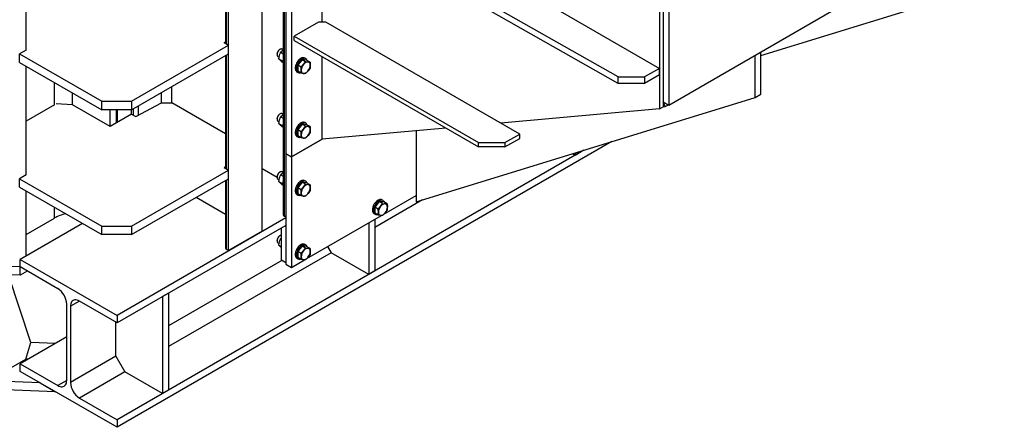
# Model space of a CAD drawing. Header units: millimetres. Extents: x 0 to 25230, y 0 to 17820.
# Tile 20 of 214: x 7144 to 9012, y 6889 to 7662. Entities that reach past the tile are written whole.
import ezdxf

# ---------------------------------------------------------------- set-up
doc = ezdxf.new("R2010")
doc.units = ezdxf.units.MM
doc.linetypes.add('SLD-Sólida', pattern=[0])
doc.layers.add('REFERÊNCIAS', color=9, linetype='SLD-Sólida')

msp = doc.modelspace()

# ---------------------------------------------------------------- linework, layer by layer
at = {"layer": 'REFERÊNCIAS', "linetype": 'SLD-Sólida', "lineweight": 25, "ltscale": 30}
for p, q in [((7603.6, 7260.9), (7603.6, 8785.4)), ((7539.9, 7224.1), (7539.9, 8748.6)), ((7648.9, 8589.5), (7648.9, 7408.2)), ((7659.5, 8583.4), (7659.5, 7402.1)), ((8357.5, 8247.4), (8357.5, 7492.8)), ((8364.5, 8251.6), (8364.5, 7506.4)), ((8364.5, 8251.5), (8364.5, 7496.9)), ((8375.1, 8245.5), (8375.1, 7500.2)), ((7735.2, 7928.9), (8357.5, 7569.7)), ((8279.3, 7553.4), (7712.6, 7875)), ((8279.3, 7541.1), (7712.6, 7862.8)), ((8375.1, 7500.2), (9011.5, 7867.6)), ((7717.5, 7657.4), (7717.5, 7860)), ((7717.5, 7657.4), (7717.5, 7860)), ((7534.3, 7830.9), (7534.3, 7616.9)), ((7536.4, 7615.7), (7536.4, 7832)), ((7156.3, 7604.4), (7156.3, 7810.6)), ((7643.9, 7701), (7643.9, 7292.3)), ((7646, 7289.5), (7646, 7702.2)), ((8549.6, 7593.9), (8821.8, 7677.7)), ((7710.5, 7657.4), (7664.5, 7630.9)), ((7724.6, 7657.4), (7710.5, 7657.4)), ((8092.3, 7445.2), (7724.6, 7657.4)), ((7531.6, 7618.5), (7534.3, 7620.1)), ((7664.5, 7630.9), (8014.5, 7428.8)), ((7664.5, 7622.7), (7664.5, 7630.9)), ((7664.5, 7622.7), (8014.5, 7420.7)), ((7156.3, 7604.4), (7143.9, 7597.3)), ((7356.1, 7507.5), (7539.9, 7613.6)), ((7531.6, 7618.5), (7539.9, 7613.6)), ((7539.9, 7597.3), (7539.9, 7613.6)), ((7637.6, 7605.7), (7636.9, 7605.3)), ((7643.5, 7604.2), (7639, 7600.5)), ((7643.9, 7604.8), (7641.6, 7606.1)), ((7643.9, 7604.5), (7643.5, 7604.2)), ((7143.9, 7597.3), (7299.5, 7507.5)), ((7143.9, 7581), (7143.9, 7597.3)), ((7356.1, 7491.2), (7539.9, 7597.3)), ((7534.3, 7594.1), (7534.3, 7380.1)), ((7536.4, 7378.9), (7536.4, 7595.2)), ((7632, 7596.7), (7632, 7595.9)), ((7633.6, 7592.2), (7635.9, 7590.9)), ((7635.2, 7587.9), (7636.7, 7594.4)), ((7635.2, 7587.9), (7643.2, 7583.3)), ((7635.2, 7587.9), (7637.8, 7585.3)), ((7637.8, 7585.3), (7641.2, 7582.3)), ((7639, 7600.5), (7643.9, 7597.6)), ((7679.7, 7586.2), (7675.4, 7580.9)), ((7686.2, 7582.4), (7679.7, 7586.2)), ((7683.9, 7585.8), (7679.7, 7586.2)), ((7682.3, 7577), (7686.2, 7582.4)), ((7688.2, 7585.4), (7683.9, 7585.8)), ((7686.8, 7588.1), (7684.7, 7589.3)), ((7686.2, 7582.4), (7690.8, 7581.8)), ((7694.7, 7581.7), (7688.2, 7585.4)), ((7717.5, 7435.6), (7717.5, 7592.1)), ((7717.5, 7435.6), (7717.5, 7592.1)), ((8539, 7514.5), (8539, 7594.8)), ((8549.6, 7520.6), (8549.6, 7601)), ((8550.2, 7594.1), (8549.6, 7593.8)), ((7143.9, 7581), (7299.5, 7491.2)), ((7156.3, 7367.7), (7156.3, 7573.8)), ((7641.2, 7582.3), (7643.5, 7581)), ((7675.4, 7580.9), (7671.2, 7575.6)), ((7677.7, 7571.9), (7671.2, 7575.6)), ((7671.2, 7575.6), (7671.2, 7570)), ((7671.2, 7570), (7671.2, 7564.3)), ((7677.7, 7560.6), (7671.2, 7564.3)), ((7677.7, 7571.9), (7682.3, 7577)), ((7678.1, 7566), (7677.7, 7571.9)), ((7690.8, 7564.9), (7686.2, 7559.8)), ((7690.8, 7581.8), (7694.7, 7581.7)), ((7694.7, 7570.4), (7690.8, 7564.9)), ((7694.7, 7581.7), (7695, 7575.8)), ((8357.5, 7569.7), (8329.2, 7553.4)), ((8357.5, 7557.5), (8357.5, 7569.7)), ((7669.7, 7563.3), (7671.8, 7562.1)), ((7682.3, 7560), (7677.7, 7560.6)), ((7686.2, 7559.8), (7682.3, 7560)), ((8279.3, 7553.4), (8329.2, 7553.4)), ((8279.3, 7541.1), (8279.3, 7553.4)), ((8357.5, 7557.5), (8329.2, 7541.1)), ((8329.2, 7553.4), (8329.2, 7541.1)), ((7210.1, 7500.7), (7210.1, 7542.8)), ((7432.4, 7504.2), (7432.4, 7535.3)), ((8329.2, 7541.1), (8279.3, 7541.1)), ((7244, 7500.7), (7244, 7523.2)), ((7413, 7504.4), (7413, 7524)), ((7896.1, 7316.5), (8539, 7514.5)), ((8539, 7514.5), (8549.6, 7520.6)), ((7210.1, 7500.7), (7156.3, 7469.7)), ((7244, 7500.7), (7213.4, 7502.3)), ((7315.4, 7459.5), (7244, 7500.7)), ((7299.5, 7507.5), (7356.1, 7507.5)), ((7299.5, 7491.2), (7299.5, 7507.5)), ((7356.1, 7491.2), (7299.5, 7491.2)), ((7315.4, 7459.5), (7315.4, 7491.2)), ((7327.8, 7466.6), (7327.8, 7491.2)), ((7329.2, 7467.5), (7329.2, 7491.2)), ((7356.1, 7507.5), (7356.1, 7491.2)), ((7356.1, 7483), (7356.1, 7491.2)), ((7359.6, 7480.9), (7359.6, 7493.2)), ((7364.4, 7478.2), (7413, 7504.4)), ((7369.4, 7480.8), (7369.4, 7498.8)), ((7413, 7504.4), (7432.4, 7504.2)), ((7534.3, 7445.4), (7432.4, 7504.2)), ((8357.5, 7492.8), (8056.4, 7465.9)), ((8357.5, 7492.8), (8364.5, 7496.9)), ((8364.5, 7506.4), (8375.1, 7500.2)), ((8364.5, 7506.3), (8364.7, 7506.3)), ((8364.5, 7496.9), (8368.2, 7497.2)), ((8368.2, 7497.2), (8364.7, 7506.3)), ((8368.2, 7497.2), (8374.3, 7500.7)), ((7356.1, 7483), (7315.4, 7459.5)), ((7356.1, 7483), (7364.4, 7478.2)), ((7632, 7474.2), (7632, 7473.4)), ((7635.2, 7465.4), (7636.7, 7471.9)), ((7637.6, 7483.2), (7636.9, 7482.8)), ((7643.5, 7481.7), (7639, 7478)), ((7639, 7478), (7643.9, 7475.1)), ((7643.9, 7482.3), (7641.6, 7483.6)), ((7643.9, 7482), (7643.5, 7481.7)), ((7633.6, 7469.7), (7635.9, 7468.4)), ((7635.2, 7465.4), (7643.2, 7460.8)), ((7635.2, 7465.4), (7637.8, 7462.8)), ((7637.8, 7462.8), (7641.2, 7459.8)), ((7641.2, 7459.8), (7643.5, 7458.5)), ((7675.4, 7458.4), (7671.2, 7453.1)), ((7677.7, 7449.4), (7671.2, 7453.1)), ((7671.2, 7453.1), (7671.2, 7447.5)), ((7679.7, 7463.7), (7675.4, 7458.4)), ((7677.7, 7449.4), (7682.3, 7454.5)), ((7686.2, 7460), (7679.7, 7463.7)), ((7683.9, 7463.3), (7679.7, 7463.7)), ((7682.3, 7454.5), (7686.2, 7460)), ((7688.2, 7462.9), (7683.9, 7463.3)), ((7686.8, 7465.6), (7684.7, 7466.8)), ((7686.2, 7460), (7690.8, 7459.4)), ((7694.7, 7459.2), (7688.2, 7462.9)), ((7690.8, 7459.4), (7694.7, 7459.2)), ((7694.7, 7459.2), (7695, 7453.3)), ((7952.3, 7456.5), (7717.5, 7435.6)), ((7659.5, 7402.1), (7717.5, 7435.6)), ((7717.5, 7435.6), (7659.5, 7402.1)), ((7669.7, 7440.8), (7671.8, 7439.6)), ((7671.2, 7447.5), (7671.2, 7441.8)), ((7677.7, 7438.1), (7671.2, 7441.8)), ((7678.1, 7443.5), (7677.7, 7449.4)), ((7682.3, 7437.5), (7677.7, 7438.1)), ((7686.2, 7437.3), (7682.3, 7437.5)), ((7690.8, 7442.4), (7686.2, 7437.3)), ((7694.7, 7447.9), (7690.8, 7442.4)), ((7896.1, 7451.5), (7896.1, 7316.5)), ((8064, 7428.8), (8092.3, 7445.2)), ((8064, 7420.7), (8092.3, 7437)), ((8092.3, 7437), (8092.3, 7445.2)), ((8267.3, 7430.8), (7328.6, 6888.9)), ((8214.3, 7414.5), (7328.6, 6903.2)), ((8014.5, 7428.8), (8064, 7428.8)), ((8014.5, 7420.7), (8014.5, 7428.8)), ((8064, 7420.7), (8014.5, 7420.7)), ((8064, 7428.8), (8064, 7420.7)), ((7648.9, 7408.2), (7659.5, 7402.1)), ((7648.9, 7408.2), (7659.5, 7402.1)), ((7648.9, 7408.2), (7648.9, 7198.3)), ((7659.5, 7402.1), (7659.5, 7192.2)), ((8197.3, 7404.7), (8192.2, 7407.7)), ((8208.7, 7411.2), (8197.3, 7404.7)), ((8197.3, 7409.3), (8197.3, 7404.7)), ((8208.7, 7412.8), (8208.7, 7411.2)), ((7531.6, 7381.7), (7534.3, 7383.3)), ((7531.6, 7381.7), (7539.9, 7376.8)), ((7632, 7362.9), (7603.6, 7379.3)), ((7156.3, 7367.7), (7143.9, 7360.5)), ((7143.9, 7360.5), (7299.5, 7270.7)), ((7143.9, 7344.2), (7143.9, 7360.5)), ((7356.1, 7270.7), (7539.9, 7376.8)), ((7356.1, 7254.4), (7539.9, 7360.5)), ((7536.4, 7226.2), (7536.4, 7358.5)), ((7539.9, 7360.5), (7539.9, 7376.8)), ((7632, 7364.1), (7632, 7363.3)), ((7633.6, 7359.6), (7635.9, 7358.3)), ((7635.2, 7355.3), (7636.7, 7361.8)), ((7637.6, 7373.1), (7636.9, 7372.7)), ((7643.5, 7371.6), (7639, 7367.9)), ((7639, 7367.9), (7643.9, 7365)), ((7643.9, 7372.1), (7641.6, 7373.5)), ((7643.9, 7371.9), (7643.5, 7371.6)), ((7143.9, 7344.2), (7299.5, 7254.4)), ((7534.3, 7357.3), (7534.3, 7229.1)), ((7635.2, 7355.3), (7643.2, 7350.7)), ((7635.2, 7355.3), (7637.8, 7352.7)), ((7637.8, 7352.7), (7641.2, 7349.7)), ((7641.2, 7349.7), (7643.5, 7348.4)), ((7675.4, 7348.3), (7671.2, 7343)), ((7677.7, 7339.3), (7671.2, 7343)), ((7671.2, 7343), (7671.2, 7337.4)), ((7679.7, 7353.6), (7675.4, 7348.3)), ((7677.7, 7339.3), (7682.3, 7344.3)), ((7686.2, 7349.8), (7679.7, 7353.6)), ((7683.9, 7353.2), (7679.7, 7353.6)), ((7682.3, 7344.3), (7686.2, 7349.8)), ((7688.2, 7352.8), (7683.9, 7353.2)), ((7686.8, 7355.5), (7684.7, 7356.7)), ((7686.2, 7349.8), (7690.8, 7349.2)), ((7694.7, 7349.1), (7688.2, 7352.8)), ((7690.8, 7349.2), (7694.7, 7349.1)), ((7694.7, 7349.1), (7695, 7343.2)), ((7156.3, 7214), (7156.3, 7337)), ((7534.3, 7292.7), (7478.4, 7325)), ((7669.7, 7330.7), (7671.8, 7329.5)), ((7671.2, 7337.4), (7671.2, 7331.7)), ((7677.7, 7328), (7671.2, 7331.7)), ((7678.1, 7333.4), (7677.7, 7339.3)), ((7682.3, 7327.4), (7677.7, 7328)), ((7686.2, 7327.2), (7682.3, 7327.4)), ((7690.8, 7332.3), (7686.2, 7327.2)), ((7694.7, 7337.8), (7690.8, 7332.3)), ((7834.8, 7293.4), (7896.1, 7328.8)), ((7210.1, 7285.9), (7210.1, 7306)), ((7821.7, 7311.9), (7817.4, 7306.6)), ((7823.9, 7302.8), (7817.4, 7306.6)), ((7817.4, 7306.6), (7817.4, 7300.9)), ((7908.2, 7320.3), (7817.5, 7267.9)), ((7825.9, 7317.1), (7821.7, 7311.9)), ((7823.9, 7302.8), (7828.5, 7307.9)), ((7824.3, 7297), (7823.9, 7302.8)), ((7832.4, 7313.4), (7825.9, 7317.1)), ((7830.2, 7316.8), (7825.9, 7317.1)), ((7828.5, 7307.9), (7832.4, 7313.4)), ((7834.4, 7316.4), (7830.2, 7316.8)), ((7833.1, 7319), (7830.9, 7320.3)), ((7832.4, 7313.4), (7837, 7312.8)), ((7840.9, 7312.6), (7834.4, 7316.4)), ((7837, 7312.8), (7840.9, 7312.6)), ((7840.9, 7312.6), (7841.3, 7306.8)), ((7156.3, 7254.9), (7210.1, 7285.9)), ((7648.9, 7286.1), (7328.6, 7101.2)), ((7648.9, 7287.8), (7646, 7289.5)), ((7688.6, 7209), (7830.4, 7290.9)), ((7815.9, 7294.3), (7818.1, 7293)), ((7817.4, 7300.9), (7817.4, 7295.3)), ((7823.9, 7291.5), (7817.4, 7295.3)), ((7828.5, 7290.9), (7823.9, 7291.5)), ((7832.4, 7290.8), (7828.5, 7290.9)), ((7837, 7295.8), (7832.4, 7290.8)), ((7840.9, 7301.3), (7837, 7295.8)), ((7262.9, 7275.5), (7144.8, 7207.3)), ((7299.5, 7270.7), (7356.1, 7270.7)), ((7299.5, 7254.4), (7299.5, 7270.7)), ((7648.9, 7271.8), (7328.6, 7086.9)), ((7356.1, 7270.7), (7356.1, 7254.4)), ((7640.4, 7205.7), (7640.4, 7266.9)), ((7806.2, 7276.9), (7806.2, 7178.9)), ((7817.5, 7283.4), (7817.5, 7185.4)), ((7356.1, 7254.4), (7299.5, 7254.4)), ((7603.6, 7260.9), (7539.9, 7224.1)), ((7637.6, 7252.2), (7636.9, 7251.8)), ((7640.4, 7248.3), (7639, 7247)), ((7639, 7247), (7640.4, 7246.2)), ((7632, 7243.3), (7632, 7242.4)), ((7633.6, 7238.8), (7635.9, 7237.4)), ((7635.2, 7234.4), (7636.7, 7240.9)), ((7635.2, 7234.4), (7640.4, 7231.4)), ((7635.2, 7234.4), (7637.8, 7231.8)), ((7637.8, 7231.8), (7640.4, 7229.5)), ((7679.7, 7232.7), (7675.4, 7227.5)), ((7686.2, 7229), (7679.7, 7232.7)), ((7683.9, 7232.4), (7679.7, 7232.7)), ((7682.3, 7223.5), (7686.2, 7229)), ((7688.2, 7232), (7683.9, 7232.4)), ((7686.8, 7234.6), (7684.7, 7235.8)), ((7686.2, 7229), (7690.8, 7228.4)), ((7694.7, 7228.2), (7688.2, 7232)), ((7690.8, 7228.4), (7694.7, 7228.2)), ((7694.7, 7228.2), (7695, 7222.4)), ((7728.1, 7231.8), (7734.8, 7220.1)), ((7144.8, 7193.1), (6297.1, 7226)), ((7144.8, 7177.3), (6299.9, 7210.1)), ((7734.8, 7220.1), (7426.2, 7042)), ((7539.9, 7224.1), (7536.4, 7226.2)), ((7669.7, 7209.9), (7671.8, 7208.6)), ((7675.4, 7227.5), (7671.2, 7222.2)), ((7677.7, 7218.4), (7671.2, 7222.2)), ((7671.2, 7222.2), (7671.2, 7216.5)), ((7671.2, 7216.5), (7671.2, 7210.9)), ((7677.7, 7207.1), (7671.2, 7210.9)), ((7677.7, 7218.4), (7682.3, 7223.5)), ((7678.1, 7212.6), (7677.7, 7218.4)), ((7690.8, 7211.4), (7686.2, 7206.4)), ((7694.7, 7216.9), (7690.8, 7211.4)), ((7806.2, 7178.9), (7734.8, 7220.1)), ((7143.9, 7193.3), (7144.8, 7193.8)), ((7144.8, 7193.1), (7144.8, 7207.3)), ((7144.8, 7207.3), (7328.6, 7101.2)), ((7216.2, 7151.8), (7144.8, 7193.1)), ((7144.8, 7177.3), (7144.8, 7193.1)), ((7641.2, 7205.3), (7426.2, 7081.2)), ((7648.9, 7200.8), (7640.4, 7205.7)), ((7648.9, 7198.3), (7659.5, 7192.2)), ((7659.5, 7192.2), (7684.2, 7206.4)), ((7682.3, 7206.5), (7677.7, 7207.1)), ((7686.2, 7206.4), (7682.3, 7206.5)), ((7165.1, 7049.9), (7123, 7178.1)), ((7158.4, 7185.2), (7144.8, 7177.3)), ((7817.5, 7185.4), (7806.2, 7178.9)), ((7426.2, 7143.3), (7414.9, 7136.7)), ((7414.9, 7136.7), (7414.9, 6953)), ((7426.2, 7143.3), (7426.2, 6959.5)), ((7233.2, 6977.9), (7233.2, 7122.4)), ((7257.2, 7128.1), (7240.2, 7118.4)), ((7240.2, 7118.4), (7240.2, 6973.8)), ((7328.6, 7086.9), (7257.2, 7128.2)), ((7328.6, 7101.2), (7328.6, 7086.9)), ((7326.5, 7023.6), (7326.5, 7088.1)), ((7233.2, 7060.4), (7144.8, 7009.3)), ((7155.3, 7018.2), (7165.1, 7049.9)), ((7211.8, 7048.1), (7165.1, 7049.9)), ((7326.5, 7023.6), (7240.2, 6973.8)), ((7326.5, 7023.6), (7343.5, 6994.2)), ((7182.8, 6973.1), (6335.1, 7006)), ((7083.8, 6976.9), (7155.3, 7018.2)), ((7144.8, 6995), (7144.8, 7009.3)), ((7144.8, 7009.3), (7216.2, 6968.1)), ((7159.8, 7018), (7155.3, 7018.2)), ((7212.1, 6956.2), (6337.9, 6990.1)), ((7328.6, 6888.9), (7144.8, 6995)), ((7343.5, 6994.2), (7257.2, 6944.4)), ((7414.9, 6953), (7343.5, 6994.2)), ((7182.8, 6973.1), (7212.1, 6956.2)), ((7233.2, 6977.9), (7216.2, 6968.1)), ((7426.2, 6959.5), (7414.9, 6953)), ((7257.2, 6944.4), (7328.6, 6903.2)), ((7328.6, 6903.2), (7328.6, 6888.9))]:
    msp.add_line(p, q, dxfattribs=at)
at = {"layer": 'REFERÊNCIAS', "linetype": 'SLD-Sólida', "lineweight": 25, "ltscale": 30, "flags": 128}
for points in [[(7641.6, 7606.1), (7641.3, 7606.2), (7640.3, 7606.5), (7639.1, 7606.3), (7637.9, 7605.9), (7636.7, 7605.1), (7635.5, 7604), (7634.4, 7602.7), (7633.5, 7601.3), (7632.8, 7599.7), (7632.3, 7598.1), (7632, 7596.6), (7632, 7595.2), (7632.3, 7594), (7632.8, 7593), (7633.5, 7592.3), (7633.6, 7592.2)], [(7684.7, 7589.3), (7683.6, 7589.7), (7682.3, 7590), (7680.8, 7589.9), (7679.2, 7589.5), (7677.6, 7588.8), (7676, 7587.8), (7674.4, 7586.5), (7672.9, 7585), (7671.5, 7583.2), (7670.2, 7581.4), (7669, 7579.4), (7668.1, 7577.3), (7667.4, 7575.2), (7666.9, 7573.1), (7666.6, 7571.1), (7666.6, 7569.3), (7666.9, 7567.5), (7667.4, 7566), (7668.1, 7564.8), (7669, 7563.8), (7669.7, 7563.3)], [(7689.4, 7584.7), (7688.8, 7586), (7688, 7587.1), (7687, 7588), (7685.8, 7588.5), (7684.4, 7588.8), (7682.9, 7588.7), (7681.4, 7588.3), (7679.7, 7587.5), (7678.1, 7586.5), (7676.5, 7585.3), (7675, 7583.7), (7673.6, 7582), (7672.3, 7580.1), (7671.2, 7578.1), (7670.2, 7576.1), (7669.5, 7574), (7669, 7571.9), (7668.8, 7569.9), (7668.8, 7568), (7669, 7566.3), (7669.5, 7564.8), (7670.2, 7563.5), (7671.2, 7562.6), (7672.3, 7561.9), (7673.6, 7561.5), (7675, 7561.4), (7676, 7561.5)], [(7682.2, 7586), (7683.6, 7586), (7684.8, 7585.7)], [(7670.9, 7570.2), (7671, 7571.9), (7671.2, 7573.2)], [(7671.2, 7567.6), (7671, 7568.5), (7670.9, 7570.2)], [(7678.1, 7566), (7678.1, 7564.8), (7678.3, 7563.6), (7678.7, 7562.6), (7679.2, 7561.8), (7679.8, 7561.1), (7680.5, 7560.5), (7681.4, 7560.2), (7682.3, 7560)], [(7690.8, 7581.8), (7689.8, 7581.8), (7688.7, 7581.6), (7687.6, 7581.3), (7686.5, 7580.7), (7685.4, 7580), (7684.3, 7579.1), (7683.3, 7578.1), (7682.3, 7577)], [(7682.3, 7560), (7683.3, 7560), (7684.3, 7560.2), (7685.4, 7560.6), (7686.5, 7561.1), (7687.6, 7561.8), (7688.7, 7562.7), (7689.8, 7563.7), (7690.8, 7564.9)], [(7695, 7575.8), (7694.9, 7577), (7694.7, 7578.2), (7694.4, 7579.2), (7693.9, 7580.1), (7693.3, 7580.8), (7692.5, 7581.3), (7691.7, 7581.7), (7690.8, 7581.8)], [(7641.6, 7483.6), (7641.3, 7483.8), (7640.3, 7484), (7639.1, 7483.8), (7637.9, 7483.4), (7636.7, 7482.6), (7635.5, 7481.5), (7634.4, 7480.2), (7633.5, 7478.8), (7632.8, 7477.2), (7632.3, 7475.7), (7632, 7474.1), (7632, 7472.7), (7632.3, 7471.5), (7632.8, 7470.5), (7633.5, 7469.8), (7633.6, 7469.7)], [(7684.7, 7466.8), (7683.6, 7467.3), (7682.3, 7467.5), (7680.8, 7467.4), (7679.2, 7467), (7677.6, 7466.3), (7676, 7465.3), (7674.4, 7464), (7672.9, 7462.5), (7671.5, 7460.8), (7670.2, 7458.9), (7669, 7456.9), (7668.1, 7454.8), (7667.4, 7452.7), (7666.9, 7450.6), (7666.6, 7448.6), (7666.6, 7446.8), (7666.9, 7445.1), (7667.4, 7443.6), (7668.1, 7442.3), (7669, 7441.3), (7669.7, 7440.8)], [(7689.4, 7462.2), (7688.8, 7463.5), (7688, 7464.6), (7687, 7465.5), (7685.8, 7466), (7684.4, 7466.3), (7682.9, 7466.2), (7681.4, 7465.8), (7679.7, 7465.1), (7678.1, 7464.1), (7676.5, 7462.8), (7675, 7461.3), (7673.6, 7459.5), (7672.3, 7457.7), (7671.2, 7455.7), (7670.2, 7453.6), (7669.5, 7451.5), (7669, 7449.4), (7668.8, 7447.4), (7668.8, 7445.5), (7669, 7443.8), (7669.5, 7442.3), (7670.2, 7441.1), (7671.2, 7440.1), (7672.3, 7439.4), (7673.6, 7439), (7675, 7438.9), (7676, 7439)], [(7682.2, 7463.5), (7683.6, 7463.5), (7684.8, 7463.2)], [(7690.8, 7459.4), (7689.8, 7459.4), (7688.7, 7459.2), (7687.6, 7458.8), (7686.5, 7458.2), (7685.4, 7457.5), (7684.3, 7456.6), (7683.3, 7455.6), (7682.3, 7454.5)], [(7695, 7453.3), (7694.9, 7454.6), (7694.7, 7455.7), (7694.4, 7456.7), (7693.9, 7457.6), (7693.3, 7458.3), (7692.5, 7458.8), (7691.7, 7459.2), (7690.8, 7459.4)], [(7670.9, 7447.7), (7671, 7449.5), (7671.2, 7450.7)], [(7671.2, 7445.1), (7671, 7446.1), (7670.9, 7447.7)], [(7678.1, 7443.5), (7678.1, 7442.3), (7678.3, 7441.2), (7678.7, 7440.2), (7679.2, 7439.3), (7679.8, 7438.6), (7680.5, 7438), (7681.4, 7437.7), (7682.3, 7437.5)], [(7682.3, 7437.5), (7683.3, 7437.5), (7684.3, 7437.7), (7685.4, 7438.1), (7686.5, 7438.6), (7687.6, 7439.4), (7688.7, 7440.2), (7689.8, 7441.3), (7690.8, 7442.4)], [(7641.6, 7373.5), (7641.3, 7373.6), (7640.3, 7373.9), (7639.1, 7373.7), (7637.9, 7373.3), (7636.7, 7372.5), (7635.5, 7371.4), (7634.4, 7370.1), (7633.5, 7368.7), (7632.8, 7367.1), (7632.3, 7365.5), (7632, 7364), (7632, 7362.6), (7632.3, 7361.4), (7632.8, 7360.4), (7633.5, 7359.7), (7633.6, 7359.6)], [(7667.4, 7342.7), (7666.9, 7340.7), (7666.6, 7338.7), (7666.6, 7336.8), (7666.9, 7335), (7667.3, 7333.5), (7668, 7332.2), (7669, 7331.2), (7669.7, 7330.7)], [(7684.7, 7356.7), (7683.7, 7357.1), (7682.4, 7357.4), (7680.9, 7357.3), (7679.3, 7356.9), (7677.7, 7356.2), (7676.1, 7355.2), (7674.5, 7354), (7673, 7352.5), (7671.5, 7350.8), (7670.2, 7348.9), (7669.1, 7346.9), (7668.2, 7344.8), (7667.4, 7342.7)], [(7669.5, 7341.5), (7669, 7339.4), (7668.8, 7337.4), (7668.8, 7335.5), (7669, 7333.8), (7669.5, 7332.3), (7670.2, 7331), (7671.1, 7330), (7672.2, 7329.3), (7673.5, 7328.9), (7674.9, 7328.8), (7676, 7328.9)], [(7689.4, 7352.1), (7688.9, 7353.3), (7688.1, 7354.5), (7687.1, 7355.3), (7685.9, 7355.9), (7684.5, 7356.1), (7683, 7356.1), (7681.5, 7355.7), (7679.8, 7355), (7678.2, 7354), (7676.6, 7352.7), (7675.1, 7351.2), (7673.7, 7349.5), (7672.4, 7347.7), (7671.2, 7345.7), (7670.3, 7343.6), (7669.5, 7341.5)], [(7670.9, 7337.6), (7671, 7339.3), (7671.2, 7340.6)], [(7682.2, 7353.4), (7683.6, 7353.4), (7684.8, 7353.1)], [(7690.8, 7349.2), (7689.8, 7349.2), (7688.7, 7349), (7687.6, 7348.7), (7686.5, 7348.1), (7685.4, 7347.4), (7684.3, 7346.5), (7683.3, 7345.5), (7682.3, 7344.3)], [(7695, 7343.2), (7694.9, 7344.4), (7694.7, 7345.6), (7694.4, 7346.6), (7693.9, 7347.5), (7693.3, 7348.2), (7692.5, 7348.7), (7691.7, 7349.1), (7690.8, 7349.2)], [(7671.2, 7335), (7671, 7335.9), (7670.9, 7337.6)], [(7678.1, 7333.4), (7678.1, 7332.2), (7678.3, 7331), (7678.7, 7330), (7679.2, 7329.2), (7679.8, 7328.5), (7680.5, 7327.9), (7681.4, 7327.6), (7682.3, 7327.4)], [(7682.3, 7327.4), (7683.3, 7327.4), (7684.3, 7327.6), (7685.4, 7328), (7686.5, 7328.5), (7687.6, 7329.2), (7688.7, 7330.1), (7689.8, 7331.1), (7690.8, 7332.3)], [(7830.9, 7320.3), (7830, 7320.7), (7828.6, 7320.9), (7827.1, 7320.9), (7825.6, 7320.5), (7824, 7319.8), (7822.3, 7318.8), (7820.7, 7317.5), (7819.2, 7316), (7817.8, 7314.3), (7816.5, 7312.5), (7815.3, 7310.5), (7814.4, 7308.4), (7813.6, 7306.3)], [(7813.6, 7306.3), (7813.1, 7304.2), (7812.9, 7302.2), (7812.9, 7300.3), (7813.1, 7298.6), (7813.6, 7297.1), (7814.3, 7295.8), (7815.2, 7294.8), (7815.9, 7294.3)], [(7815.8, 7305.1), (7815.3, 7303), (7815, 7301), (7815, 7299.1), (7815.2, 7297.4), (7815.7, 7295.9), (7816.4, 7294.6), (7817.3, 7293.6), (7818.4, 7292.9), (7819.7, 7292.4), (7821.1, 7292.4), (7822.3, 7292.5)], [(7835.6, 7315.7), (7835.1, 7316.9), (7834.3, 7318), (7833.3, 7318.9), (7832.1, 7319.5), (7830.7, 7319.7), (7829.3, 7319.6), (7827.7, 7319.3), (7826.1, 7318.6), (7824.5, 7317.6), (7822.9, 7316.3), (7821.3, 7314.8), (7819.9, 7313.1), (7818.6, 7311.2), (7817.5, 7309.2), (7816.5, 7307.2), (7815.8, 7305.1)], [(7817.1, 7301.1), (7817.2, 7302.9), (7817.4, 7304.1)], [(7828.5, 7316.9), (7829.8, 7317), (7831, 7316.7)], [(7837, 7312.8), (7836, 7312.8), (7835, 7312.6), (7833.9, 7312.2), (7832.8, 7311.7), (7831.7, 7311), (7830.6, 7310.1), (7829.5, 7309.1), (7828.5, 7307.9)], [(7841.3, 7306.8), (7841.2, 7308), (7841, 7309.1), (7840.6, 7310.2), (7840.1, 7311), (7839.5, 7311.7), (7838.8, 7312.3), (7837.9, 7312.6), (7837, 7312.8)], [(7817.4, 7298.6), (7817.2, 7299.5), (7817.1, 7301.1)], [(7824.3, 7297), (7824.4, 7295.7), (7824.6, 7294.6), (7824.9, 7293.6), (7825.4, 7292.7), (7826, 7292), (7826.8, 7291.5), (7827.6, 7291.1), (7828.5, 7290.9)], [(7828.5, 7290.9), (7829.5, 7291), (7830.6, 7291.1), (7831.7, 7291.5), (7832.8, 7292.1), (7833.9, 7292.8), (7835, 7293.7), (7836, 7294.7), (7837, 7295.8)], [(7640.4, 7253), (7640.3, 7253), (7639.1, 7252.9), (7637.9, 7252.4), (7636.7, 7251.6), (7635.5, 7250.6), (7634.4, 7249.3), (7633.5, 7247.8), (7632.8, 7246.3), (7632.3, 7244.7), (7632, 7243.2), (7632, 7241.8), (7632.3, 7240.5), (7632.8, 7239.5), (7633.5, 7238.8), (7633.6, 7238.8)], [(7684.7, 7235.8), (7683.7, 7236.3), (7682.4, 7236.5), (7680.9, 7236.5), (7679.3, 7236.1), (7677.7, 7235.4), (7676.1, 7234.4), (7674.5, 7233.1), (7673, 7231.6), (7671.5, 7229.9), (7670.2, 7228), (7669.1, 7226), (7668.2, 7224), (7667.4, 7221.9)], [(7689.4, 7231.3), (7688.9, 7232.5), (7688.1, 7233.6), (7687.1, 7234.5), (7685.9, 7235), (7684.5, 7235.3), (7683, 7235.2), (7681.5, 7234.8), (7679.8, 7234.2), (7678.2, 7233.2), (7676.6, 7231.9), (7675.1, 7230.4), (7673.7, 7228.7), (7672.4, 7226.8), (7671.2, 7224.8), (7670.3, 7222.8), (7669.5, 7220.7)], [(7682.2, 7232.5), (7683.6, 7232.6), (7684.8, 7232.3)], [(7690.8, 7228.4), (7689.8, 7228.4), (7688.7, 7228.2), (7687.6, 7227.8), (7686.5, 7227.3), (7685.4, 7226.5), (7684.3, 7225.7), (7683.3, 7224.6), (7682.3, 7223.5)], [(7695, 7222.4), (7694.9, 7223.6), (7694.7, 7224.7), (7694.4, 7225.7), (7693.9, 7226.6), (7693.3, 7227.3), (7692.5, 7227.9), (7691.7, 7228.2), (7690.8, 7228.4)], [(7667.4, 7221.9), (7666.9, 7219.8), (7666.6, 7217.8), (7666.6, 7215.9), (7666.9, 7214.2), (7667.3, 7212.7), (7668, 7211.4), (7669, 7210.4), (7669.7, 7209.9)], [(7669.5, 7220.7), (7669, 7218.6), (7668.8, 7216.6), (7668.8, 7214.7), (7669, 7213), (7669.5, 7211.5), (7670.2, 7210.2), (7671.1, 7209.2), (7672.2, 7208.4), (7673.5, 7208), (7674.9, 7207.9), (7676, 7208.1)], [(7670.9, 7216.7), (7671, 7218.5), (7671.2, 7219.7)], [(7671.2, 7214.1), (7671, 7215.1), (7670.9, 7216.7)], [(7678.1, 7212.6), (7678.1, 7211.3), (7678.3, 7210.2), (7678.7, 7209.2), (7679.2, 7208.3), (7679.8, 7207.6), (7680.5, 7207.1), (7681.4, 7206.7), (7682.3, 7206.5)], [(7682.3, 7206.5), (7683.3, 7206.5), (7684.3, 7206.7), (7685.4, 7207.1), (7686.5, 7207.7), (7687.6, 7208.4), (7688.7, 7209.3), (7689.8, 7210.3), (7690.8, 7211.4)], [(7257.2, 7128.2), (7255, 7129.3), (7252.8, 7130), (7250.7, 7130.4), (7248.7, 7130.4), (7246.9, 7130.1), (7245.2, 7129.3), (7243.7, 7128.3), (7242.5, 7126.8), (7241.5, 7125.1), (7240.8, 7123.1), (7240.4, 7120.8), (7240.2, 7118.4)], [(7216.2, 6968.1), (7218.4, 6967), (7220.6, 6966.2), (7222.7, 6965.8), (7224.7, 6965.8), (7226.5, 6966.2), (7228.2, 6966.9), (7229.6, 6968), (7230.9, 6969.4), (7231.9, 6971.2), (7232.6, 6973.2), (7233, 6975.4), (7233.2, 6977.9)]]:
    msp.add_lwpolyline(points, dxfattribs=at)
at = {"layer": 'REFERÊNCIAS', "linetype": 'SLD-Sólida', "lineweight": 25, "ltscale": 900}
for centre, radius, start, end in [((7642.6, 7596.3), 10.7, 122.4004, 177.605), ((7656.9, 7584.1), 13.7, 160.6282, 199.3718), ((7689.8, 7569.1), 19, 129.3788, 153.032), ((7696.4, 7565.2), 18.4, 140.2279, 177.3607), ((7676.6, 7576.7), 18.4, 320.2279, 357.3607), ((7642.6, 7473.8), 10.7, 122.4004, 177.605), ((7656.9, 7461.7), 13.7, 160.6282, 199.3718), ((7689.8, 7446.6), 19, 129.3788, 153.032), ((7696.4, 7442.7), 18.4, 140.2279, 177.3607), ((7676.6, 7454.2), 18.4, 320.2279, 357.3607), ((7642.6, 7363.7), 10.7, 122.4004, 177.605), ((7657.4, 7351.5), 14.3, 161.8426, 198.5909), ((7689.8, 7336.5), 19, 129.3788, 153.032), ((7696.4, 7332.6), 18.4, 140.2279, 177.3607), ((7676.6, 7344.1), 18.4, 320.2279, 357.3607), ((7836, 7300.1), 19, 129.3788, 153.032), ((7842.7, 7296.1), 18.4, 140.2279, 177.3607), ((7822.9, 7307.6), 18.4, 320.2279, 357.3607), ((7647.3, 7292.6), 3.37, 184.1927, 247.1275), ((7642.6, 7242.8), 10.7, 122.4004, 177.605), ((7537.7, 7229.3), 3.37, 184.1927, 247.1275), ((7689.8, 7215.7), 19, 129.3788, 153.032), ((7696.4, 7211.7), 18.4, 140.2279, 177.3607), ((7676.6, 7223.2), 18.4, 320.2279, 357.3607), ((7196.3, 7120.8), 36.9, 2.6055, 57.3945), ((7277.1, 6975.5), 36.9, 182.6055, 237.3945)]:
    msp.add_arc(centre, radius, start, end, dxfattribs=at)
msp.add_ellipse((7227, 7285.3), major_axis=(23.9, 7.1), ratio=0.28537, start_param=1.305441, end_param=2.272155, dxfattribs=at)
at = {"layer": 'REFERÊNCIAS', "linetype": 'SLD-Sólida', "lineweight": 25, "ltscale": 30}
for points, knots in [([(7636.7, 7594.4), (7637.2, 7595.9), (7637.9, 7598), (7638.8, 7600), (7639, 7600.5)], [0, 0, 0, 0, 0.7483269, 1, 1, 1, 1]), ([(7677.7, 7560.6), (7677.8, 7561), (7678, 7562.8), (7678, 7564.6), (7678.1, 7566)], [0, 0, 0, 0, 0.251673, 1, 1, 1, 1]), ([(7695, 7575.8), (7695, 7574.4), (7694.9, 7572.6), (7694.7, 7570.8), (7694.7, 7570.4)], [0, 0, 0, 0, 0.748327, 1, 1, 1, 1]), ([(7636.7, 7471.9), (7637.2, 7473.4), (7637.9, 7475.5), (7638.8, 7477.5), (7639, 7478)], [0, 0, 0, 0, 0.7483269, 1, 1, 1, 1]), ([(7695, 7453.3), (7695, 7451.9), (7694.9, 7450.1), (7694.7, 7448.3), (7694.7, 7447.9)], [0, 0, 0, 0, 0.748327, 1, 1, 1, 1]), ([(7677.7, 7438.1), (7677.8, 7438.5), (7678, 7440.3), (7678, 7442.1), (7678.1, 7443.5)], [0, 0, 0, 0, 0.251673, 1, 1, 1, 1]), ([(7636.7, 7361.8), (7637.2, 7363.3), (7637.9, 7365.4), (7638.8, 7367.4), (7639, 7367.9)], [0, 0, 0, 0, 0.7483269, 1, 1, 1, 1]), ([(7695, 7343.2), (7695, 7341.8), (7694.9, 7340), (7694.7, 7338.2), (7694.7, 7337.8)], [0, 0, 0, 0, 0.748327, 1, 1, 1, 1]), ([(7677.7, 7328), (7677.8, 7328.4), (7678, 7330.2), (7678, 7332), (7678.1, 7333.4)], [0, 0, 0, 0, 0.251673, 1, 1, 1, 1]), ([(7841.3, 7306.8), (7841.2, 7305.4), (7841.2, 7303.5), (7841, 7301.8), (7840.9, 7301.3)], [0, 0, 0, 0, 0.748327, 1, 1, 1, 1]), ([(7823.9, 7291.5), (7824, 7292), (7824.2, 7293.7), (7824.2, 7295.6), (7824.3, 7297)], [0, 0, 0, 0, 0.251673, 1, 1, 1, 1]), ([(7636.7, 7240.9), (7637.2, 7242.5), (7637.9, 7244.6), (7638.8, 7246.5), (7639, 7247)], [0, 0, 0, 0, 0.7483269, 1, 1, 1, 1]), ([(7677.7, 7207.1), (7677.8, 7207.6), (7678, 7209.3), (7678, 7211.2), (7678.1, 7212.6)], [0, 0, 0, 0, 0.251673, 1, 1, 1, 1]), ([(7695, 7222.4), (7695, 7221), (7694.9, 7219.1), (7694.7, 7217.4), (7694.7, 7216.9)], [0, 0, 0, 0, 0.748327, 1, 1, 1, 1])]:
    msp.add_open_spline(points, degree=3, knots=knots, dxfattribs=at)

doc.saveas('drawing.dxf')
